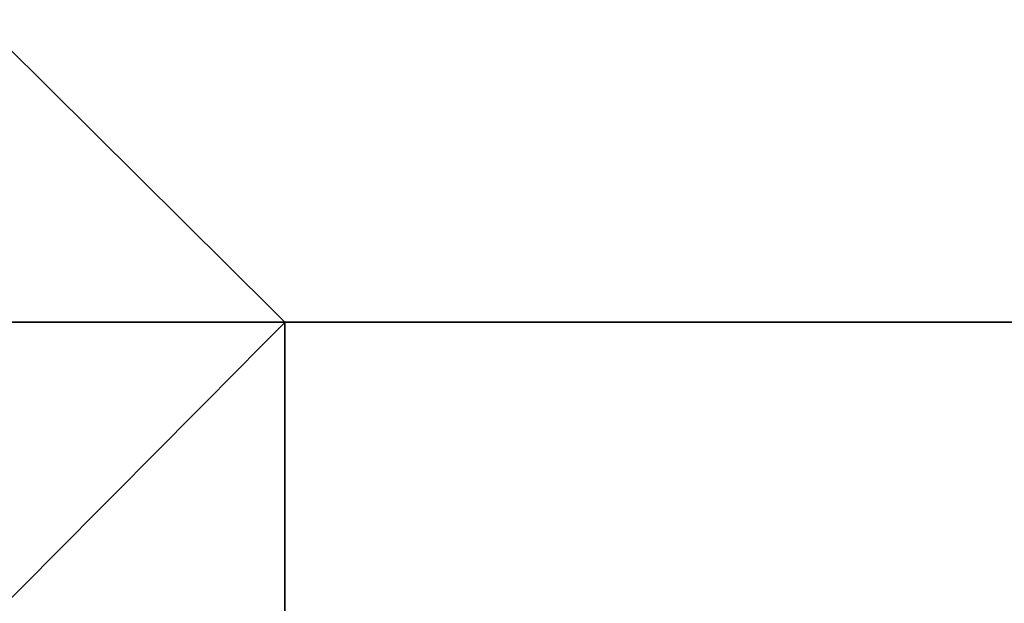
# Model space of a CAD drawing. Header units: millimetres. Extents: x -66 to 114, y 79 to 395.
# Tile 83 of 211: x 39.747 to 40.886, y 127.148 to 127.823. Entities that reach past the tile are written whole.
import ezdxf

# ---------------------------------------------------------------- set-up
doc = ezdxf.new("R2010")
doc.units = ezdxf.units.MM
doc.layers.add('Layer 01', color=7, linetype='Continuous', true_color=0x000000)

# ---------------------------------------------------------------- blocks, each defined once
blk = doc.blocks.new('Block 01')
at = {"layer": 'Layer 01', "extrusion": (0, 1, 0)}
for start, end in [(185.73917, 234.26083), (125.73917, 174.26083)]:
    blk.add_arc((0.05, -0.05, 127.4733), 51, start, end, dxfattribs=at)
at = {"layer": 'Layer 01', "extrusion": (0.709828, -0.704375, 2.00064e-14)}
blk.add_arc((118.697, -5.05, -61.3577), 1, 90, 174.9812, dxfattribs=at)
at = {"layer": 'Layer 01', "extrusion": (0.709828, -0.704375, -2.74357e-14)}
blk.add_arc((118.697, 4.95, -61.3577), 1, 185.0188, 270, dxfattribs=at)
at = {"layer": 'Layer 01', "extrusion": (-1, 7.10543e-15, -7.10543e-15)}
blk.add_arc((-127.4733, -5.05, -40.0537), 1, 0, 90, dxfattribs=at)
at = {"layer": 'Layer 01', "extrusion": (-1, -3.15544e-30, -7.10543e-15)}
blk.add_arc((-127.4733, 4.95, -40.0537), 1, 270, 0, dxfattribs=at)
at = {"layer": 'Layer 01'}
for points, knots in [([(40.0537, 127.4733, -4.05), (39.4984, 128.0244, -4.05), (38.943, 128.5754, -4.05), (38.3874, 129.1263, -4.05), (37.5009, 130.0054, -4.05), (36.6142, 130.8842, -4.05), (35.7271, 131.7628, -4.05)], [0, 0, 0, 0, 2.34707, 2.34707, 2.34707, 6.092536, 6.092536, 6.092536, 6.092536]), ([(35.7271, 131.7628, 3.95), (36.6142, 130.8842, 3.95), (37.5009, 130.0054, 3.95), (38.3874, 129.1263, 3.95), (38.943, 128.5754, 3.95), (39.4984, 128.0244, 3.95), (40.0537, 127.4733, 3.95)], [0, 0, 0, 0, 3.745465, 3.745465, 3.745465, 6.092536, 6.092536, 6.092536, 6.092536])]:
    blk.add_open_spline(points, degree=3, knots=knots, dxfattribs=at)
for points in [[(49.6994, 127.4733, -4.05), (44.8765, 127.4733, -4.05), (40.0537, 127.4733, -4.05)], [(40.0537, 127.4733, 3.95), (44.8765, 127.4733, 3.95), (49.6994, 127.4733, 3.95)]]:
    blk.add_open_spline(points, degree=2, dxfattribs=at)

msp = doc.modelspace()

# ---------------------------------------------------------------- block references
at = {"layer": 'Layer 01'}
msp.add_blockref('Block 01', (0, 0), dxfattribs=at)

doc.saveas('drawing.dxf')
